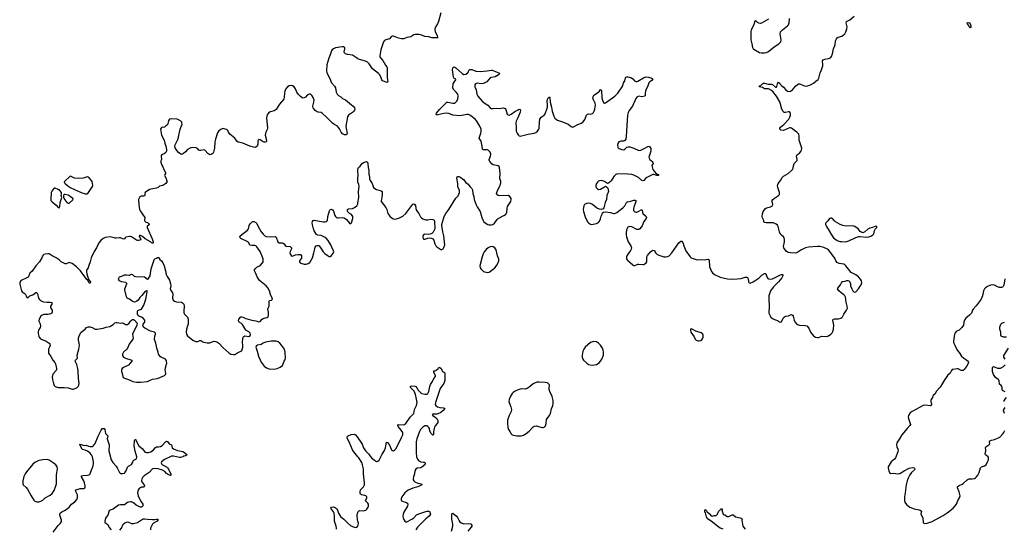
# Model space of a CAD drawing. Header units: inches. Extents: x 1550860 to 1685816, y 509127 to 640511.
# Tile 86 of 91: x 1633266 to 1652867, y 612686 to 622809. Entities that reach past the tile are written whole.
import ezdxf

# ---------------------------------------------------------------- set-up
doc = ezdxf.new("R2010")
doc.units = ezdxf.units.IN
doc.header["$MEASUREMENT"] = 0
for name, color, linetype in [('B6631', 7, 'Continuous'), ('B6632', 7, 'Continuous'), ('B6641', 7, 'Continuous'), ('B6642', 7, 'Continuous'), ('B6651', 7, 'Continuous'), ('B6652', 7, 'Continuous')]:
    doc.layers.add(name, color=color, linetype=linetype)

msp = doc.modelspace()

# ---------------------------------------------------------------- linework, layer by layer
at = {"layer": 'B6631', "color": 6}
for points, elevation in [([(1636079, 620000), (1636076, 619990), (1636076, 619970), (1636095, 619915), (1636118, 619878), (1636137, 619830), (1636171, 619770), (1636172, 619748), (1636154, 619730), (1636152, 619710), (1636182, 619650), (1636187, 619607), (1636202, 619590), (1636178, 619550), (1636113, 619507), (1636050, 619498), (1636021, 619470), (1635990, 619455), (1635914, 619446), (1635850, 619432), (1635767, 619373), (1635758, 619350), (1635755, 619310), (1635750, 619301), (1635730, 619296), (1635710, 619300), (1635682, 619298), (1635659, 619281), (1635642, 619258), (1635633, 619230), (1635636, 619130), (1635653, 619030), (1635664, 619004), (1635759, 618870), (1635753, 618810), (1635758, 618798), (1635780, 618780), (1635813, 618770), (1635833, 618750), (1635841, 618730), (1635837, 618723), (1635811, 618709), (1635803, 618697), (1635803, 618670), (1635906, 618450), (1635922, 618390), (1635923, 618370), (1635917, 618363), (1635910, 618361), (1635890, 618369), (1635870, 618387), (1635767, 618447), (1635710, 618497), (1635670, 618516), (1635650, 618515), (1635645, 618510), (1635674, 618450), (1635676, 618430), (1635660, 618420), (1635630, 618416), (1635610, 618415), (1635590, 618420), (1635551, 618451), (1635490, 618487), (1635470, 618496), (1635450, 618497), (1635378, 618482), (1635363, 618470), (1635350, 618449), (1635330, 618444), (1635270, 618469), (1635250, 618470), (1635190, 618458), (1635170, 618458), (1635148, 618468), (1635070, 618487), (1634970, 618476), (1634930, 618457), (1634883, 618417), (1634840, 618370), (1634796, 618270), (1634746, 618194), (1634689, 618070), (1634672, 617990), (1634641, 617919), (1634628, 617872), (1634596, 617824), (1634593, 617790), (1634600, 617750), (1634636, 617636), (1634674, 617594), (1634670, 617568), (1634650, 617568), (1634625, 617625), (1634615, 617635), (1634610, 617635), (1634563, 617690), (1634479, 617810), (1634400, 617890), (1634310, 617956), (1634270, 617973), (1634250, 617974), (1634190, 617953), (1634170, 617953), (1634091, 617991), (1634052, 618032), (1633990, 618071), (1633910, 618108), (1633850, 618148), (1633828, 618152), (1633775, 618145), (1633750, 618133), (1633730, 618113), (1633710, 618070), (1633658, 617990), (1633590, 617910), (1633517, 617803), (1633470, 617763), (1633449, 617710), (1633433, 617687), (1633396, 617664), (1633310, 617625), (1633287, 617610), (1633272, 617588), (1633266, 617546), (1633304, 617410), (1633315, 617395), (1633375, 617350), (1633396, 617316), (1633410, 617279), (1633430, 617274), (1633470, 617312), (1633530, 617335), (1633590, 617378), (1633610, 617378), (1633623, 617350), (1633642, 617270), (1633660, 617240), (1633680, 617220), (1633706, 617206), (1633737, 617197), (1633810, 617188), (1633870, 617188), (1633900, 617180), (1633911, 617171), (1633905, 617150), (1633881, 617110), (1633879, 617090), (1633885, 617070), (1633911, 617030), (1633913, 616990), (1633904, 616970), (1633885, 616955), (1633836, 616944), (1633750, 616941), (1633716, 616930), (1633690, 616910), (1633653, 616850), (1633649, 616810), (1633676, 616756), (1633683, 616710), (1633677, 616683), (1633644, 616630), (1633636, 616604), (1633634, 616566), (1633645, 616510), (1633652, 616490), (1633679, 616459), (1633792, 616410), (1633850, 616370), (1633869, 616350), (1633873, 616327), (1633850, 616281), (1633843, 616250), (1633837, 616210), (1633840, 616170), (1633889, 616109), (1633926, 616030), (1633966, 615986), (1633978, 615958), (1633999, 615870), (1634000, 615850), (1633993, 615830), (1633929, 615751), (1633912, 615692), (1633917, 615650), (1633936, 615570), (1633953, 615530), (1633974, 615510), (1634030, 615490), (1634090, 615486), (1634150, 615491), (1634230, 615484), (1634310, 615458), (1634330, 615458), (1634370, 615469), (1634410, 615489), (1634431, 615509), (1634444, 615536), (1634449, 615570), (1634438, 615670), (1634431, 615809), (1634422, 615870), (1634405, 615945), (1634371, 616010), (1634376, 616030), (1634420, 616070), (1634412, 616130), (1634446, 616250), (1634455, 616330), (1634452, 616370), (1634438, 616430), (1634438, 616470), (1634450, 616516), (1634487, 616593), (1634567, 616653), (1634597, 616683), (1634630, 616698), (1634670, 616695), (1634710, 616682), (1634770, 616653), (1634810, 616647), (1634928, 616672), (1634990, 616691), (1635058, 616702), (1635130, 616744), (1635163, 616777), (1635190, 616784), (1635210, 616783), (1635270, 616770), (1635310, 616774), (1635330, 616771), (1635370, 616745), (1635390, 616742), (1635410, 616746), (1635448, 616770), (1635472, 616810), (1635490, 616829), (1635510, 616841), (1635530, 616842), (1635552, 616832), (1635606, 616770), (1635600, 616730), (1635553, 616630), (1635518, 616570), (1635513, 616550), (1635527, 616470), (1635519, 616450), (1635448, 616350), (1635413, 616270), (1635398, 616250), (1635330, 616191), (1635310, 616150), (1635310, 616130), (1635317, 616110), (1635333, 616090), (1635370, 616070), (1635480, 616040), (1635497, 616030), (1635500, 616010), (1635468, 615970), (1635430, 615933), (1635330, 615890), (1635307, 615870), (1635295, 615850), (1635291, 615830), (1635295, 615810), (1635307, 615770), (1635317, 615710), (1635328, 615690), (1635350, 615675), (1635430, 615650), (1635516, 615610), (1635590, 615598), (1635670, 615596), (1635810, 615611), (1635850, 615625), (1635910, 615655), (1636010, 615669), (1636146, 615730), (1636167, 615750), (1636174, 615770), (1636164, 615850), (1636170, 615883), (1636192, 615950), (1636196, 615970), (1636192, 616010), (1636184, 616030), (1636166, 616050), (1636131, 616071), (1636090, 616084), (1636070, 616098), (1636032, 616150), (1636023, 616190), (1635995, 616270), (1635977, 616370), (1635953, 616447), (1635957, 616510), (1635969, 616550), (1635970, 616570), (1635952, 616592), (1635870, 616613), (1635758, 616670), (1635732, 616690), (1635721, 616710), (1635717, 616730), (1635723, 616750), (1635755, 616790), (1635760, 616810), (1635757, 616830), (1635725, 616870), (1635692, 616890), (1635650, 616902), (1635630, 616913), (1635616, 616930), (1635610, 616950), (1635609, 616990), (1635613, 617010), (1635620, 617020), (1635630, 617030), (1635670, 617039), (1635689, 617051), (1635740, 617130), (1635780, 617250), (1635804, 617396), (1635809, 617409), (1635790, 617412), (1635750, 617383), (1635698, 617322), (1635658, 617282), (1635623, 617230), (1635595, 617205), (1635570, 617191), (1635550, 617187), (1635530, 617192), (1635504, 617204), (1635450, 617250), (1635407, 617270), (1635392, 617292), (1635362, 617430), (1635361, 617450), (1635371, 617489), (1635399, 617550), (1635398, 617558), (1635378, 617578), (1635290, 617593), (1635250, 617610), (1635238, 617630), (1635236, 617650), (1635250, 617690), (1635311, 617709), (1635350, 617729), (1635394, 617734), (1635437, 617723), (1635450, 617724), (1635490, 617745), (1635510, 617741), (1635548, 617708), (1635578, 617698), (1635750, 617689), (1635813, 617647), (1635830, 617659), (1635863, 617710), (1635886, 617850), (1635928, 617992), (1635945, 618035), (1635955, 618050), (1635990, 618064), (1636010, 618078), (1636030, 618076), (1636036, 618070), (1636058, 618038), (1636086, 618010), (1636115, 617970), (1636141, 617910), (1636168, 617810), (1636181, 617741), (1636200, 617700), (1636230, 617659), (1636250, 617622), (1636270, 617550), (1636272, 617510), (1636265, 617450), (1636268, 617430), (1636311, 617370), (1636315, 617350), (1636310, 617270), (1636324, 617230), (1636350, 617210), (1636390, 617196), (1636490, 617185), (1636510, 617177), (1636534, 617150), (1636540, 617130), (1636532, 616990), (1636535, 616975), (1636548, 616950), (1636609, 616889), (1636620, 616850), (1636617, 616750), (1636610, 616718), (1636585, 616650), (1636577, 616590), (1636588, 616550), (1636610, 616515), (1636710, 616431), (1636750, 616409), (1636770, 616405), (1636810, 616407), (1636850, 616424), (1636870, 616421), (1636910, 616395), (1636930, 616388), (1636997, 616377), (1637050, 616380), (1637130, 616410), (1637170, 616407), (1637190, 616399), (1637230, 616369), (1637308, 616288), (1637430, 616178), (1637470, 616150), (1637525, 616145), (1637550, 616148), (1637587, 616173), (1637671, 616209), (1637690, 616227), (1637698, 616242), (1637709, 616289), (1637708, 616328), (1637699, 616390), (1637705, 616455), (1637715, 616490), (1637730, 616506), (1637750, 616514), (1637830, 616503), (1637850, 616512), (1637862, 616530), (1637861, 616539), (1637852, 616570), (1637830, 616595), (1637770, 616632), (1637701, 616741), (1637680, 616760), (1637632, 616790), (1637623, 616817), (1637630, 616851), (1637668, 616892), (1637690, 616896), (1637716, 616890), (1637764, 616864), (1637794, 616854), (1637890, 616827), (1637970, 616816), (1638030, 616796), (1638050, 616803), (1638090, 616847), (1638110, 616862), (1638150, 616877), (1638195, 616885), (1638210, 616898), (1638220, 616930), (1638221, 616990), (1638208, 617050), (1638213, 617070), (1638232, 617108), (1638235, 617125), (1638231, 617209), (1638242, 617218), (1638280, 617230), (1638296, 617250), (1638293, 617270), (1638260, 617340), (1638237, 617410), (1638206, 617470), (1638173, 617510), (1638041, 617621), (1637994, 617694), (1637970, 617757), (1637943, 617810), (1637942, 617830), (1637960, 617860), (1637990, 617887), (1638039, 617910), (1638057, 617923), (1638102, 617970), (1638113, 617990), (1638116, 618010), (1638111, 618050), (1638050, 618196), (1637990, 618288), (1637970, 618307), (1637950, 618314), (1637890, 618313), (1637850, 618323), (1637838, 618338), (1637827, 618370), (1637811, 618391), (1637670, 618455), (1637657, 618470), (1637650, 618490), (1637652, 618510), (1637798, 618622), (1637819, 618650), (1637827, 618670), (1637833, 618710), (1637853, 618747), (1637892, 618788), (1637910, 618796), (1637928, 618792), (1637970, 618773), (1637990, 618754), (1638016, 618690), (1638071, 618590), (1638110, 618539), (1638146, 618506), (1638170, 618495), (1638255, 618485), (1638350, 618496), (1638370, 618480), (1638408, 618390), (1638430, 618370), (1638450, 618365), (1638490, 618368), (1638510, 618363), (1638530, 618346), (1638550, 618317), (1638570, 618302), (1638650, 618293), (1638665, 618285), (1638675, 618270), (1638674, 618250), (1638650, 618193), (1638647, 618170), (1638650, 618148), (1638670, 618116), (1638690, 618106), (1638710, 618108), (1638754, 618126), (1638810, 618136), (1638850, 618134), (1638866, 618126), (1638878, 618110), (1638878, 618082), (1638874, 618066), (1638838, 618010), (1638836, 617990), (1638848, 617970), (1638863, 617963), (1638930, 617946), (1638970, 617944), (1639010, 617959), (1639040, 617980), (1639092, 618070), (1639124, 618170), (1639139, 618250), (1639150, 618284), (1639170, 618306), (1639190, 618317), (1639210, 618318), (1639230, 618308), (1639264, 618264), (1639307, 618190), (1639339, 618159), (1639390, 618121), (1639430, 618099), (1639450, 618099), (1639470, 618113), (1639511, 618169), (1639519, 618190), (1639516, 618210), (1639480, 618280), (1639461, 618330), (1639410, 618417), (1639370, 618463), (1639350, 618476), (1639270, 618511), (1639201, 618521), (1639175, 618535), (1639129, 618609), (1639112, 618650), (1639094, 618726), (1639091, 618769), (1639095, 618790), (1639106, 618814), (1639130, 618819), (1639310, 618786), (1639350, 618784), (1639374, 618790), (1639392, 618810), (1639399, 618890), (1639436, 619004), (1639450, 619034), (1639470, 619040), (1639490, 619027), (1639510, 619001), (1639541, 618910), (1639553, 618890), (1639570, 618873), (1639590, 618865), (1639610, 618863), (1639690, 618870), (1639724, 618864), (1639774, 618834), (1639830, 618757), (1639850, 618746), (1639863, 618757), (1639870, 618767), (1639899, 618850), (1639895, 618890), (1639887, 618910), (1639872, 618930), (1639831, 618951), (1639810, 618970), (1639795, 618995), (1639791, 619030), (1639812, 619048), (1639890, 619054), (1639930, 619070), (1639976, 619104), (1639996, 619144), (1640000, 619162)], 700), ([(1640000, 619798), (1639999, 619830), (1640000, 619836)], 700), ([(1640000, 619576), (1639995, 619590), (1640000, 619663)], 700), ([(1633930, 612610), (1634030, 612740), (1634076, 612790), (1634096, 612824), (1634098, 612850), (1634094, 612870), (1634064, 612950), (1634063, 612970), (1634072, 612990), (1634103, 613017), (1634161, 613039), (1634190, 613058), (1634250, 613110), (1634299, 613170), (1634366, 613214), (1634403, 613257), (1634415, 613290), (1634419, 613330), (1634415, 613355), (1634378, 613430), (1634390, 613450), (1634470, 613478), (1634543, 613477), (1634566, 613494), (1634572, 613510), (1634572, 613530), (1634558, 613590), (1634543, 613630), (1634495, 613710), (1634494, 613730), (1634523, 613737), (1634616, 613744), (1634650, 613753), (1634669, 613771), (1634687, 613833), (1634725, 613910), (1634737, 613970), (1634736, 614010), (1634715, 614110), (1634696, 614150), (1634661, 614190), (1634619, 614219), (1634570, 614241), (1634513, 614253), (1634466, 614354), (1634470, 614359), (1634490, 614357), (1634550, 614336), (1634590, 614339), (1634639, 614319), (1634670, 614313), (1634710, 614317), (1634730, 614327), (1634752, 614348), (1634770, 614377), (1634830, 614519), (1634890, 614642), (1634910, 614671), (1634950, 614670), (1634960, 614650), (1634966, 614610), (1634976, 614576), (1635020, 614530), (1635007, 614470), (1635045, 614350), (1635040, 614230), (1635089, 614050), (1635119, 613999), (1635190, 613926), (1635210, 613890), (1635250, 613796), (1635275, 613775), (1635310, 613774), (1635350, 613787), (1635362, 613798), (1635385, 613830), (1635415, 613905), (1635430, 613920), (1635490, 613959), (1635511, 613990), (1635528, 614032), (1635537, 614043), (1635594, 614070), (1635598, 614110), (1635564, 614224), (1635548, 614330), (1635550, 614431), (1635558, 614450), (1635570, 614462), (1635603, 614390), (1635641, 614330), (1635708, 614268), (1635750, 614217), (1635770, 614204), (1635790, 614198), (1635830, 614197), (1635874, 614210), (1635930, 614250), (1635970, 614297), (1635990, 614308), (1636030, 614305), (1636070, 614313), (1636103, 614337), (1636170, 614408), (1636190, 614422), (1636210, 614416), (1636244, 614370), (1636290, 614350), (1636302, 614290), (1636328, 614270), (1636410, 614237), (1636514, 614214), (1636550, 614195), (1636603, 614150), (1636566, 614130), (1636536, 614124), (1636512, 614110), (1636470, 614096), (1636450, 614097), (1636330, 614125), (1636290, 614124), (1636147, 614053), (1636092, 614010), (1636081, 613990), (1636086, 613970), (1636110, 613949), (1636190, 613909), (1636211, 613891), (1636230, 613864), (1636274, 613766), (1636279, 613750), (1636270, 613740), (1636250, 613742), (1636210, 613761), (1636190, 613777), (1636156, 613816), (1636110, 613841), (1636021, 613870), (1635950, 613879), (1635910, 613869), (1635841, 613799), (1635746, 613730), (1635710, 613695), (1635697, 613670), (1635692, 613630), (1635697, 613610), (1635709, 613590), (1635742, 613550), (1635751, 613530), (1635747, 613513), (1635734, 613506), (1635690, 613502), (1635650, 613483), (1635624, 613450), (1635614, 613390), (1635628, 613330), (1635670, 613234), (1635720, 613170), (1635724, 613150), (1635710, 613123), (1635690, 613107), (1635670, 613105), (1635650, 613112), (1635588, 613148), (1635530, 613193), (1635490, 613212), (1635470, 613214), (1635430, 613209), (1635410, 613200), (1635350, 613156), (1635328, 613152), (1635270, 613156), (1635233, 613147), (1635130, 613066), (1635070, 613048), (1635050, 613032), (1635019, 612950), (1634986, 612910), (1634975, 612890), (1634961, 612830), (1634964, 612804), (1635020, 612760), (1635050, 612702), (1635090, 612653)], 600), ([(1640000, 614111), (1639918, 614210), (1639891, 614251), (1639822, 614410), (1639791, 614470), (1639784, 614490), (1639784, 614510), (1639807, 614530), (1639868, 614552), (1639930, 614559), (1639950, 614550), (1639986, 614510), (1640000, 614489)], 600), ([(1639572, 612670), (1639573, 612690), (1639566, 612730), (1639534, 612830), (1639532, 612932), (1639525, 612990), (1639515, 613015), (1639470, 613068), (1639461, 613090), (1639470, 613110), (1639510, 613112), (1639550, 613094), (1639574, 613074), (1639591, 613050), (1639610, 612990), (1639650, 612923), (1639716, 612870), (1639790, 612794), (1639850, 612743), (1639890, 612720), (1639950, 612702), (1639970, 612706), (1639990, 612723), (1640000, 612742)], 600), ([(1640000, 612831), (1639994, 612854), (1639983, 612950), (1640000, 613007)], 600), ([(1635258, 612650), (1635294, 612690), (1635329, 612771), (1635362, 612798), (1635390, 612809), (1635410, 612813), (1635430, 612810), (1635490, 612780), (1635530, 612779), (1635610, 612801), (1635710, 612867), (1635730, 612876), (1635750, 612878), (1635810, 612866), (1635910, 612862), (1635956, 612864), (1635991, 612871), (1636016, 612870), (1636016, 612850), (1636000, 612830), (1635933, 612787), (1635912, 612768), (1635872, 612690), (1635873, 612653)], 600)]:
    msp.add_lwpolyline(points, dxfattribs=dict(at, elevation=elevation))
at = {"layer": 'B6631', "color": 6, "elevation": 700}
for points in [[(1634270, 619693), (1634156, 619590), (1634154, 619570), (1634169, 619550), (1634224, 619504), (1634286, 619466), (1634487, 619367), (1634570, 619341), (1634610, 619341), (1634623, 619350), (1634705, 619470), (1634716, 619490), (1634719, 619510), (1634706, 619590), (1634696, 619610), (1634650, 619662), (1634630, 619675), (1634610, 619681), (1634590, 619678), (1634530, 619653), (1634430, 619648), (1634358, 619658), (1634290, 619691)], [(1633970, 619455), (1633950, 619454), (1633943, 619450), (1633903, 619397), (1633890, 619370), (1633883, 619230), (1633889, 619209), (1633910, 619182), (1633995, 619115), (1634030, 619071), (1634050, 619062), (1634066, 619094), (1634072, 619170), (1634102, 619270), (1634089, 619310), (1634100, 619340), (1634101, 619370), (1634065, 619410), (1634032, 619432)], [(1634169, 619331), (1634142, 619330), (1634137, 619303), (1634138, 619270), (1634163, 619223), (1634208, 619168), (1634230, 619159), (1634250, 619159), (1634331, 619229), (1634321, 619250), (1634271, 619291), (1634230, 619315)], [(1638370, 616413), (1638270, 616413), (1638158, 616390), (1638113, 616370), (1638070, 616344), (1638002, 616330), (1637981, 616319), (1637974, 616310), (1637970, 616290), (1637995, 616215), (1638019, 616110), (1638070, 615996), (1638133, 615913), (1638178, 615878), (1638230, 615859), (1638330, 615854), (1638390, 615864), (1638450, 615893), (1638495, 615930), (1638530, 616010), (1638552, 616048), (1638558, 616070), (1638553, 616190), (1638539, 616250), (1638521, 616281), (1638477, 616330), (1638448, 616370), (1638410, 616398)], [(1633810, 614054), (1633730, 614052), (1633650, 614033), (1633570, 613996), (1633530, 613965), (1633401, 613810), (1633373, 613770), (1633350, 613716), (1633331, 613630), (1633331, 613571), (1633338, 613550), (1633397, 613497), (1633424, 613464), (1633494, 613330), (1633550, 613248), (1633570, 613228), (1633610, 613214), (1633650, 613213), (1633690, 613224), (1633730, 613247), (1633776, 613290), (1633870, 613344), (1633910, 613377), (1633950, 613438), (1633988, 613530), (1633996, 613570), (1634002, 613750), (1634022, 613870), (1634013, 613910), (1633987, 613947), (1633930, 613990), (1633850, 614040)]]:
    msp.add_lwpolyline(points, close=True, dxfattribs=at)
at = {"layer": 'B6632', "color": 6, "elevation": 700}
msp.add_lwpolyline([(1640000, 622031), (1639970, 622049), (1639910, 622093), (1639890, 622102), (1639790, 622118), (1639750, 622130), (1639732, 622150), (1639728, 622168), (1639741, 622230), (1639736, 622250), (1639730, 622257), (1639710, 622267), (1639688, 622268), (1639551, 622250), (1639510, 622232), (1639486, 622210), (1639475, 622190), (1639450, 622110), (1639418, 622042), (1639378, 621910), (1639373, 621793), (1639380, 621750), (1639441, 621641), (1639475, 621550), (1639530, 621487), (1639554, 621450), (1639566, 621370), (1639585, 621325), (1639610, 621303), (1639657, 621277), (1639690, 621242), (1639750, 621214), (1639870, 621112), (1639902, 621090), (1639930, 621053), (1639936, 621030), (1639932, 621010), (1639918, 620990), (1639890, 620962), (1639813, 620907), (1639790, 620879), (1639760, 620690), (1639764, 620644), (1639786, 620554), (1639780, 620530), (1639770, 620520), (1639750, 620516), (1639730, 620520), (1639690, 620539), (1639663, 620570), (1639634, 620634), (1639592, 620692), (1639519, 620730), (1639492, 620750), (1639381, 620861), (1639290, 620946), (1639270, 620959), (1639210, 620968), (1639190, 620977), (1639150, 621004), (1639127, 621027), (1639111, 621050), (1639105, 621090), (1639124, 621170), (1639125, 621210), (1639110, 621259), (1639090, 621296), (1639070, 621317), (1639050, 621329), (1639030, 621329), (1638990, 621307), (1638953, 621267), (1638930, 621251), (1638910, 621249), (1638890, 621254), (1638850, 621286), (1638810, 621330), (1638785, 621365), (1638755, 621430), (1638727, 621470), (1638696, 621496), (1638670, 621502), (1638628, 621490), (1638600, 621470), (1638564, 621430), (1638546, 621390), (1638535, 621350), (1638531, 621269), (1638522, 621230), (1638436, 621130), (1638370, 621023), (1638330, 620995), (1638233, 620967), (1638203, 620937), (1638186, 620890), (1638182, 620850), (1638183, 620790), (1638198, 620650), (1638194, 620626), (1638166, 620570), (1638154, 620510), (1638179, 620410), (1638179, 620390), (1638170, 620378), (1638151, 620370), (1638130, 620372), (1638090, 620390), (1638050, 620420), (1638030, 620422), (1638015, 620410), (1638010, 620395), (1638004, 620330), (1637992, 620290), (1637970, 620270), (1637950, 620268), (1637850, 620293), (1637710, 620351), (1637613, 620373), (1637592, 620392), (1637570, 620427), (1637548, 620450), (1637452, 620532), (1637424, 620570), (1637410, 620604), (1637398, 620618), (1637386, 620626), (1637310, 620643), (1637270, 620626), (1637230, 620598), (1637202, 620558), (1637162, 620430), (1637150, 620378), (1637145, 620250), (1637124, 620170), (1637112, 620148), (1637101, 620139), (1637075, 620125), (1637050, 620121), (1637030, 620130), (1637010, 620148), (1636950, 620212), (1636930, 620219), (1636870, 620205), (1636850, 620205), (1636830, 620214), (1636803, 620243), (1636778, 620258), (1636710, 620264), (1636670, 620260), (1636630, 620242), (1636610, 620228), (1636570, 620180), (1636530, 620144), (1636510, 620132), (1636490, 620129), (1636474, 620134), (1636430, 620167), (1636383, 620223), (1636361, 620261), (1636356, 620290), (1636362, 620318), (1636415, 620425), (1636430, 620470), (1636462, 620630), (1636490, 620694), (1636500, 620730), (1636497, 620757), (1636492, 620772), (1636470, 620793), (1636402, 620830), (1636290, 620839), (1636250, 620828), (1636230, 620799), (1636210, 620717), (1636170, 620693), (1636150, 620669), (1636130, 620666), (1636110, 620668), (1636090, 620662), (1636072, 620628), (1636074, 620590), (1636090, 620510), (1636139, 620410), (1636153, 620353), (1636177, 620290), (1636191, 620229), (1636187, 620193), (1636174, 620166), (1636139, 620141), (1636110, 620129), (1636086, 620110), (1636081, 620090), (1636087, 620030), (1636079, 620000)], dxfattribs=at)
at = {"layer": 'B6641', "color": 6}
for points, elevation in [([(1640000, 619836), (1640003, 619850), (1640014, 619866), (1640043, 619897), (1640084, 619950), (1640113, 619970), (1640170, 619984), (1640191, 619971), (1640199, 619939), (1640201, 619870), (1640216, 619810), (1640216, 619736), (1640231, 619690), (1640230, 619644), (1640244, 619610), (1640281, 619550), (1640310, 619472), (1640333, 619450), (1640370, 619428), (1640465, 619405), (1640483, 619390), (1640484, 619350), (1640475, 619265), (1640463, 619210), (1640465, 619190), (1640555, 619070), (1640574, 619030), (1640598, 618950), (1640636, 618896), (1640690, 618855), (1640730, 618842), (1640770, 618844), (1640830, 618863), (1640890, 618899), (1640950, 618953), (1641090, 619140), (1641110, 619145), (1641130, 619134), (1641144, 619110), (1641150, 619050), (1641163, 619010), (1641215, 618950), (1641245, 618885), (1641263, 618863), (1641290, 618847), (1641350, 618827), (1641390, 618826), (1641450, 618836), (1641490, 618833), (1641516, 618816), (1641526, 618790), (1641527, 618650), (1641520, 618620), (1641499, 618581), (1641470, 618554), (1641439, 618541), (1641410, 618536), (1641330, 618538), (1641310, 618533), (1641294, 618510), (1641291, 618490), (1641301, 618450), (1641310, 618442), (1641330, 618441), (1641390, 618462), (1641430, 618468), (1641462, 618462), (1641489, 618449), (1641510, 618423), (1641531, 618350), (1641551, 618311), (1641570, 618290), (1641650, 618237), (1641670, 618235), (1641694, 618250), (1641710, 618275), (1641728, 618330), (1641711, 618510), (1641691, 618590), (1641671, 618710), (1641672, 618730), (1641716, 618890), (1641748, 618952), (1641810, 619034), (1641950, 619257), (1641995, 619305), (1642020, 619370), (1642020, 619410), (1641992, 619470), (1641988, 619490), (1641990, 619550), (1641967, 619653), (1641966, 619670), (1641978, 619682), (1641990, 619687), (1642010, 619688), (1642030, 619679), (1642102, 619630), (1642149, 619569), (1642196, 619536), (1642229, 619489), (1642267, 619447), (1642280, 619420), (1642289, 619350), (1642309, 619290), (1642314, 619230), (1642350, 619122), (1642370, 619083), (1642430, 618990), (1642467, 618870), (1642486, 618826), (1642509, 618789), (1642550, 618750), (1642585, 618730), (1642610, 618725), (1642653, 618727), (1642684, 618736), (1642718, 618762), (1642770, 618831), (1642790, 618850), (1642904, 618910), (1642934, 618930), (1642952, 618948), (1642964, 618976), (1642968, 619050), (1642977, 619090), (1643040, 619190), (1643053, 619230), (1643050, 619250), (1643024, 619290), (1642990, 619307), (1642826, 619306), (1642790, 619311), (1642765, 619330), (1642760, 619350), (1642763, 619370), (1642780, 619410), (1642827, 619493), (1642845, 619565), (1642843, 619590), (1642827, 619650), (1642828, 619748), (1642818, 619870), (1642810, 619890), (1642790, 619902), (1642690, 619922), (1642670, 619936), (1642626, 619990), (1642620, 620000)], 700), ([(1645842, 620000), (1645854, 619990), (1645870, 619970), (1645874, 619950), (1645850, 619910), (1645867, 619830), (1645923, 619763), (1645950, 619741), (1645982, 619730), (1645985, 619710), (1645950, 619707), (1645890, 619725), (1645870, 619725), (1645748, 619670), (1645724, 619650), (1645690, 619611), (1645670, 619605), (1645650, 619610), (1645583, 619670), (1645490, 619715), (1645450, 619728), (1645370, 619738), (1645170, 619739), (1645132, 619728), (1645112, 619710), (1645093, 619687), (1645041, 619599), (1645021, 619579), (1644990, 619556), (1644970, 619552), (1644950, 619561), (1644909, 619590), (1644850, 619609), (1644810, 619605), (1644790, 619596), (1644766, 619574), (1644749, 619551), (1644739, 619530), (1644735, 619510), (1644734, 619490), (1644742, 619470), (1644770, 619440), (1644790, 619431), (1644830, 619438), (1644910, 619486), (1644930, 619493), (1644950, 619486), (1644973, 619453), (1644983, 619423), (1644985, 619390), (1644952, 619310), (1644947, 619230), (1644921, 619170), (1644895, 619065), (1644878, 619042), (1644851, 619029), (1644810, 619035), (1644770, 619051), (1644750, 619062), (1644670, 619130), (1644630, 619150), (1644590, 619156), (1644566, 619154), (1644548, 619150), (1644512, 619128), (1644496, 619104), (1644488, 619072), (1644485, 619030), (1644489, 618990), (1644526, 618886), (1644570, 618788), (1644590, 618764), (1644630, 618738), (1644650, 618733), (1644750, 618750), (1644790, 618773), (1644810, 618797), (1644830, 618843), (1644842, 618898), (1644859, 618941), (1644870, 618963), (1644885, 618976), (1644930, 618983), (1645030, 618970), (1645090, 618954), (1645110, 618952), (1645130, 618957), (1645152, 618970), (1645270, 619063), (1645310, 619106), (1645347, 619170), (1645359, 619181), (1645373, 619187), (1645430, 619195), (1645490, 619217), (1645518, 619218), (1645530, 619210), (1645531, 619190), (1645490, 619079), (1645484, 619050), (1645488, 619010), (1645496, 618996), (1645510, 618983), (1645530, 618978), (1645550, 618980), (1645580, 618990), (1645650, 619030), (1645659, 619019), (1645665, 618970), (1645673, 618953), (1645724, 618904), (1645735, 618890), (1645742, 618870), (1645735, 618850), (1645694, 618790), (1645656, 618704), (1645610, 618649), (1645590, 618634), (1645570, 618632), (1645550, 618635), (1645450, 618687), (1645410, 618693), (1645390, 618689), (1645370, 618677), (1645347, 618630), (1645337, 618570), (1645337, 618530), (1645343, 618490), (1645380, 618390), (1645431, 618311), (1645443, 618270), (1645439, 618241), (1645426, 618214), (1645378, 618150), (1645354, 618110), (1645348, 618090), (1645349, 618050), (1645357, 618030), (1645370, 618014), (1645419, 617979), (1645470, 617927), (1645490, 617916), (1645510, 617914), (1645570, 617942), (1645590, 617946), (1645670, 617936), (1645690, 617939), (1645710, 617949), (1645735, 617970), (1645748, 617992), (1645752, 618010), (1645753, 618087), (1645764, 618116), (1645826, 618190), (1645850, 618210), (1645870, 618219), (1645897, 618217), (1645907, 618207), (1645912, 618190), (1645930, 618162), (1645950, 618144), (1645990, 618120), (1646090, 618092), (1646131, 618089), (1646170, 618097), (1646194, 618110), (1646250, 618172), (1646390, 618368), (1646430, 618399), (1646450, 618400), (1646470, 618377), (1646485, 618310), (1646529, 618210), (1646610, 618090), (1646630, 618071), (1646650, 618061), (1646750, 618031), (1646810, 618036), (1646892, 618028), (1646970, 618041), (1646990, 618031), (1646995, 617890), (1647039, 617799), (1647060, 617770), (1647095, 617735), (1647210, 617684), (1647353, 617653), (1647430, 617648), (1647548, 617652), (1647630, 617661), (1647670, 617669), (1647710, 617683), (1647744, 617684), (1647756, 617676), (1647769, 617650), (1647775, 617590), (1647780, 617580), (1647789, 617569), (1647810, 617565), (1647870, 617590), (1647986, 617674), (1648048, 617732), (1648090, 617756), (1648110, 617758), (1648120, 617750), (1648141, 617690), (1648161, 617661), (1648173, 617653), (1648205, 617645), (1648250, 617654), (1648290, 617670), (1648410, 617732), (1648430, 617737), (1648450, 617735), (1648456, 617730), (1648458, 617710), (1648438, 617670), (1648373, 617590), (1648310, 617535), (1648269, 617490), (1648215, 617410), (1648190, 617350), (1648182, 617310), (1648177, 617250), (1648189, 617110), (1648179, 616970), (1648190, 616939), (1648219, 616890), (1648250, 616863), (1648290, 616842), (1648350, 616822), (1648390, 616794), (1648410, 616786), (1648430, 616795), (1648467, 616870), (1648490, 616898), (1648510, 616906), (1648570, 616914), (1648610, 616937), (1648630, 616940), (1648651, 616930), (1648661, 616910), (1648681, 616830), (1648698, 616798), (1648730, 616757), (1648750, 616740), (1648787, 616727), (1648905, 616725), (1648934, 616714), (1648973, 616670), (1649010, 616593), (1649040, 616550), (1649070, 616518), (1649090, 616503), (1649110, 616493), (1649150, 616485), (1649170, 616487), (1649231, 616509), (1649330, 616502), (1649370, 616516), (1649413, 616550), (1649440, 616580), (1649455, 616605), (1649468, 616650), (1649474, 616730), (1649456, 616830), (1649458, 616850), (1649483, 616857), (1649563, 616857), (1649610, 616869), (1649630, 616881), (1649645, 616895), (1649674, 616950), (1649727, 617030), (1649743, 617070), (1649738, 617110), (1649716, 617190), (1649704, 617284), (1649694, 617310), (1649673, 617333), (1649616, 617370), (1649573, 617410), (1649557, 617430), (1649549, 617450), (1649555, 617465), (1649606, 617534), (1649625, 617575), (1649639, 617590), (1649650, 617596), (1649697, 617603), (1649730, 617621), (1649750, 617621), (1649773, 617613), (1649791, 617590), (1649803, 617550), (1649803, 617510), (1649828, 617450), (1649850, 617416), (1649870, 617396), (1649891, 617389), (1649910, 617396), (1649965, 617450), (1650000, 617504)], 700), ([(1650000, 617650), (1649965, 617690), (1649910, 617729), (1649855, 617755), (1649819, 617779), (1649713, 617910), (1649689, 617930), (1649670, 617943), (1649578, 617958), (1649538, 617978), (1649513, 618010), (1649498, 618050), (1649476, 618090), (1649370, 618227), (1649350, 618242), (1649273, 618273), (1649193, 618293), (1649150, 618298), (1648970, 618284), (1648912, 618268), (1648819, 618221), (1648759, 618181), (1648716, 618164), (1648610, 618166), (1648570, 618173), (1648550, 618182), (1648524, 618204), (1648475, 618270), (1648472, 618292), (1648490, 618390), (1648492, 618432), (1648487, 618467), (1648468, 618490), (1648430, 618519), (1648406, 618550), (1648389, 618590), (1648365, 618690), (1648350, 618723), (1648322, 618742), (1648270, 618763), (1648192, 618768), (1648125, 618765), (1648084, 618770), (1648079, 618790), (1648081, 618810), (1648050, 618869), (1648046, 618890), (1648052, 618948), (1648069, 618990), (1648110, 619050), (1648130, 619065), (1648214, 619086), (1648250, 619104), (1648256, 619130), (1648245, 619190), (1648247, 619210), (1648257, 619230), (1648290, 619260), (1648373, 619307), (1648390, 619330), (1648393, 619370), (1648360, 619470), (1648352, 619510), (1648363, 619550), (1648412, 619608), (1648447, 619670), (1648470, 619696), (1648561, 619750), (1648621, 619799), (1648650, 619830), (1648663, 619857), (1648670, 619902), (1648685, 619950), (1648701, 619970), (1648730, 619993), (1648734, 620000)], 700), ([(1640000, 619663), (1640003, 619710), (1640000, 619798)], 700), ([(1640000, 619162), (1640020, 619270), (1640010, 619390), (1640022, 619490), (1640016, 619530), (1640000, 619576)], 700), ([(1650000, 618597), (1649956, 618650), (1649890, 618695), (1649850, 618706), (1649710, 618702), (1649650, 618712), (1649596, 618736), (1649507, 618787), (1649485, 618805), (1649449, 618850), (1649430, 618860), (1649410, 618862), (1649390, 618851), (1649355, 618805), (1649315, 618765), (1649307, 618750), (1649307, 618730), (1649324, 618690), (1649382, 618610), (1649424, 618530), (1649466, 618470), (1649490, 618448), (1649537, 618417), (1649590, 618397), (1649630, 618392), (1649710, 618390), (1649770, 618406), (1649910, 618477), (1649970, 618496), (1650000, 618493)], 700), ([(1640000, 614489), (1640060, 614400), (1640081, 614361), (1640109, 614290), (1640147, 614230), (1640207, 614167), (1640270, 614090), (1640330, 614041), (1640370, 614019), (1640397, 614023), (1640419, 614041), (1640479, 614161), (1640530, 614235), (1640551, 614290), (1640570, 614401), (1640590, 614391), (1640630, 614343), (1640670, 614250), (1640690, 614234), (1640709, 614231), (1640730, 614241), (1640754, 614270), (1640810, 614365), (1640870, 614493), (1640890, 614548), (1640893, 614570), (1640891, 614590), (1640881, 614610), (1640836, 614676), (1640803, 614710), (1640791, 614730), (1640810, 614750), (1640910, 614749), (1640930, 614757), (1640950, 614774), (1641039, 614901), (1641102, 614958), (1641110, 614970), (1641125, 615050), (1641168, 615130), (1641176, 615190), (1641161, 615290), (1641147, 615347), (1641117, 615417), (1641049, 615490), (1641046, 615514), (1641070, 615519), (1641130, 615515), (1641150, 615507), (1641170, 615485), (1641199, 615439), (1641258, 615378), (1641270, 615370), (1641330, 615358), (1641370, 615356), (1641390, 615370), (1641410, 615410), (1641432, 615510), (1641447, 615550), (1641482, 615610), (1641510, 615667), (1641541, 615710), (1641542, 615730), (1641513, 615790), (1641508, 615810), (1641510, 615822), (1641530, 615821), (1641553, 615827), (1641595, 615865), (1641609, 615891), (1641630, 615886), (1641654, 615870), (1641686, 615806), (1641725, 615785), (1641730, 615772), (1641731, 615630), (1641726, 615610), (1641707, 615570), (1641648, 615492), (1641634, 615466), (1641566, 615250), (1641542, 615190), (1641539, 615150), (1641549, 615129), (1641585, 615105), (1641630, 615093), (1641706, 615086), (1641728, 615070), (1641697, 615030), (1641647, 614990), (1641590, 614966), (1641570, 614961), (1641490, 614959), (1641479, 614950), (1641490, 614930), (1641540, 614900), (1641570, 614871), (1641590, 614830), (1641592, 614810), (1641590, 614790), (1641580, 614770), (1641537, 614723), (1641523, 614697), (1641503, 614610), (1641503, 614557), (1641497, 614543), (1641490, 614539), (1641450, 614581), (1641430, 614629), (1641424, 614670), (1641413, 614693), (1641394, 614714), (1641370, 614726), (1641330, 614724), (1641290, 614702), (1641243, 614650), (1641223, 614610), (1641171, 614470), (1641159, 614410), (1641162, 614190), (1641167, 614110), (1641184, 614064), (1641215, 614030), (1641250, 614012), (1641306, 614006), (1641320, 614000), (1641335, 613990), (1641341, 613970), (1641332, 613950), (1641270, 613902), (1641250, 613893), (1641179, 613881), (1641150, 613862), (1641133, 613830), (1641124, 613770), (1641104, 613710), (1641097, 613670), (1641100, 613650), (1641111, 613631), (1641132, 613610), (1641190, 613583), (1641267, 613570), (1641270, 613550), (1641190, 613511), (1641094, 613486), (1640997, 613443), (1640933, 613390), (1640875, 613310), (1640860, 613270), (1640860, 613250), (1640870, 613230), (1640897, 613217), (1640950, 613206), (1640976, 613196), (1640987, 613187), (1640994, 613170), (1640983, 613130), (1640915, 613010), (1640900, 612970), (1640892, 612930), (1640898, 612890), (1640910, 612859), (1640930, 612828), (1640950, 612816), (1640970, 612815), (1641074, 612870), (1641110, 612897), (1641168, 612952), (1641210, 612975), (1641370, 613027), (1641410, 613030), (1641430, 613016), (1641440, 612990), (1641441, 612970), (1641434, 612946), (1641420, 612930), (1641348, 612872), (1641184, 612710), (1641150, 612656)], 600), ([(1640000, 613007), (1640003, 613017), (1640010, 613030), (1640030, 613043), (1640110, 613035), (1640130, 613038), (1640155, 613050), (1640178, 613070), (1640203, 613110), (1640209, 613130), (1640209, 613169), (1640196, 613190), (1640150, 613230), (1640178, 613290), (1640175, 613310), (1640156, 613330), (1640138, 613338), (1640070, 613350), (1640050, 613366), (1640045, 613385), (1640045, 613410), (1640053, 613450), (1640070, 613473), (1640112, 613510), (1640130, 613550), (1640130, 613590), (1640112, 613768), (1640108, 613870), (1640092, 613950), (1640074, 613994), (1640017, 614090), (1640000, 614111)], 600), ([(1641863, 612630), (1641890, 612730), (1641890, 612770), (1641867, 612870), (1641867, 612953), (1641870, 612976), (1641877, 612983), (1641890, 612988), (1641963, 612930), (1641982, 612902), (1642016, 612836), (1642030, 612818), (1642057, 612797), (1642110, 612777), (1642210, 612781), (1642250, 612776), (1642270, 612751), (1642266, 612730), (1642252, 612710), (1642184, 612630)], 600), ([(1647268, 612668), (1647212, 612692), (1647130, 612747), (1647060, 612810), (1646950, 612884), (1646935, 612915), (1646916, 612996), (1646908, 613010), (1646905, 613035), (1646910, 613058), (1646930, 613045), (1646942, 613022), (1646997, 612977), (1647030, 612937), (1647050, 612927), (1647090, 612942), (1647130, 612942), (1647154, 612966), (1647169, 613010), (1647178, 613022), (1647230, 613072), (1647250, 613072), (1647252, 613050), (1647245, 613030), (1647258, 613010), (1647272, 612970), (1647290, 612952), (1647310, 612952), (1647320, 612940), (1647350, 612922), (1647380, 612920), (1647450, 612952), (1647470, 612952), (1647513, 612913), (1647610, 612898), (1647631, 612891), (1647645, 612870), (1647641, 612850), (1647659, 612730), (1647707, 612670)], 600), ([(1640000, 612742), (1640004, 612750), (1640010, 612790), (1640000, 612831)], 600)]:
    msp.add_lwpolyline(points, dxfattribs=dict(at, elevation=elevation))
at = {"layer": 'B6641', "color": 6, "elevation": 700}
for points in [[(1642670, 618292), (1642630, 618287), (1642590, 618267), (1642550, 618235), (1642513, 618187), (1642493, 618147), (1642474, 618090), (1642428, 617910), (1642432, 617872), (1642443, 617850), (1642499, 617799), (1642516, 617790), (1642550, 617781), (1642570, 617779), (1642610, 617786), (1642690, 617841), (1642722, 617870), (1642772, 617930), (1642805, 618010), (1642804, 618044), (1642775, 618110), (1642750, 618232), (1642722, 618270), (1642690, 618288)], [(1646630, 616655), (1646623, 616650), (1646617, 616630), (1646628, 616588), (1646695, 616495), (1646713, 616450), (1646730, 616431), (1646770, 616416), (1646790, 616416), (1646830, 616427), (1646860, 616460), (1646870, 616490), (1646871, 616530), (1646866, 616550), (1646858, 616558), (1646830, 616576), (1646727, 616607), (1646650, 616653)], [(1644690, 616404), (1644650, 616393), (1644630, 616383), (1644521, 616290), (1644496, 616250), (1644479, 616210), (1644462, 616130), (1644462, 616090), (1644476, 616056), (1644493, 616030), (1644553, 615973), (1644589, 615949), (1644620, 615940), (1644670, 615935), (1644710, 615937), (1644750, 615945), (1644802, 615978), (1644828, 616010), (1644853, 616050), (1644889, 616130), (1644891, 616190), (1644882, 616230), (1644865, 616270), (1644825, 616330), (1644791, 616370), (1644750, 616396)], [(1643610, 615596), (1643570, 615594), (1643530, 615584), (1643490, 615560), (1643410, 615494), (1643370, 615469), (1643330, 615458), (1643270, 615459), (1643230, 615454), (1643190, 615444), (1643130, 615417), (1643092, 615390), (1643073, 615370), (1643030, 615304), (1643009, 615250), (1643006, 615210), (1643010, 615189), (1643046, 615106), (1643056, 615050), (1643048, 615010), (1643011, 614930), (1642980, 614840), (1642975, 614770), (1642984, 614690), (1642998, 614650), (1643020, 614610), (1643049, 614569), (1643070, 614549), (1643097, 614537), (1643165, 614525), (1643210, 614524), (1643250, 614529), (1643297, 614543), (1643350, 614573), (1643410, 614621), (1643490, 614707), (1643510, 614718), (1643550, 614723), (1643670, 614695), (1643690, 614694), (1643710, 614701), (1643733, 614727), (1643746, 614770), (1643753, 614850), (1643765, 614875), (1643810, 614930), (1643835, 614970), (1643854, 615066), (1643879, 615130), (1643886, 615170), (1643884, 615230), (1643869, 615309), (1643820, 615410), (1643806, 615450), (1643803, 615470), (1643813, 615533), (1643807, 615550), (1643789, 615569), (1643770, 615579), (1643729, 615589)]]:
    msp.add_lwpolyline(points, close=True, dxfattribs=at)
at = {"layer": 'B6642', "color": 6}
for points, elevation in [([(1641653, 622947), (1641602, 622770), (1641585, 622730), (1641550, 622675), (1641531, 622630), (1641528, 622610), (1641535, 622575), (1641574, 622490), (1641581, 622461), (1641591, 622449), (1641555, 622445), (1641470, 622447), (1641410, 622467), (1641330, 622473), (1641250, 622508), (1641210, 622513), (1641148, 622512), (1641110, 622508), (1641050, 622468), (1640970, 622454), (1640910, 622429), (1640869, 622431), (1640810, 622441), (1640710, 622480), (1640690, 622483), (1640670, 622478), (1640659, 622470), (1640629, 622431), (1640554, 622410), (1640530, 622395), (1640509, 622371), (1640500, 622350), (1640455, 622210), (1640433, 622090), (1640437, 622070), (1640448, 622050), (1640497, 621997), (1640547, 621907), (1640575, 621870), (1640583, 621850), (1640579, 621770), (1640581, 621650), (1640594, 621570), (1640590, 621563), (1640579, 621561), (1640490, 621591), (1640473, 621613), (1640457, 621670), (1640430, 621719), (1640410, 621739), (1640290, 621831), (1640222, 621930), (1640190, 621964), (1640150, 621983), (1640030, 622014), (1640000, 622031)], 700), ([(1648170, 622817), (1648030, 622738), (1648010, 622733), (1647979, 622739), (1647954, 622754), (1647930, 622781), (1647910, 622789), (1647891, 622769), (1647882, 622710), (1647830, 622610), (1647822, 622570), (1647821, 622410), (1647843, 622330), (1647856, 622256), (1647870, 622232), (1647882, 622222), (1647990, 622157), (1648030, 622147), (1648090, 622149), (1648130, 622157), (1648170, 622179), (1648215, 622210), (1648288, 622272), (1648379, 622330), (1648401, 622350), (1648415, 622370), (1648423, 622410), (1648407, 622530), (1648411, 622570), (1648450, 622609), (1648550, 622684), (1648570, 622708), (1648583, 622750), (1648592, 622830)], 800), ([(1648734, 620000), (1648740, 620010), (1648742, 620030), (1648732, 620090), (1648738, 620110), (1648750, 620125), (1648790, 620154), (1648817, 620183), (1648830, 620210), (1648833, 620250), (1648781, 620410), (1648780, 620490), (1648773, 620530), (1648759, 620550), (1648734, 620574), (1648690, 620602), (1648633, 620650), (1648610, 620658), (1648590, 620657), (1648470, 620607), (1648419, 620610), (1648398, 620630), (1648401, 620650), (1648414, 620670), (1648478, 620722), (1648576, 620830), (1648597, 620870), (1648610, 620910), (1648610, 620952), (1648590, 620973), (1648570, 620974), (1648510, 620959), (1648484, 620964), (1648462, 620982), (1648437, 621030), (1648413, 621130), (1648395, 621175), (1648330, 621290), (1648257, 621377), (1648230, 621402), (1648170, 621431), (1648094, 621434), (1648050, 621458), (1647989, 621470), (1647999, 621490), (1648018, 621502), (1648050, 621534), (1648070, 621544), (1648090, 621545), (1648166, 621526), (1648230, 621523), (1648250, 621517), (1648310, 621468), (1648330, 621464), (1648339, 621481), (1648350, 621531), (1648370, 621564), (1648390, 621550), (1648404, 621524), (1648423, 621503), (1648470, 621468), (1648516, 621410), (1648550, 621385), (1648570, 621381), (1648610, 621388), (1648630, 621399), (1648650, 621416), (1648714, 621490), (1648770, 621530), (1648790, 621533), (1648810, 621527), (1648870, 621497), (1648890, 621491), (1648930, 621488), (1649009, 621511), (1649070, 621547), (1649112, 621588), (1649160, 621620), (1649175, 621645), (1649204, 621750), (1649228, 621810), (1649251, 621890), (1649255, 621930), (1649245, 621970), (1649247, 621993), (1649263, 622010), (1649294, 622026), (1649370, 622038), (1649390, 622045), (1649410, 622058), (1649425, 622075), (1649448, 622130), (1649464, 622230), (1649500, 622310), (1649507, 622390), (1649527, 622430), (1649541, 622450), (1649557, 622463), (1649630, 622484), (1649659, 622501), (1649694, 622530), (1649715, 622565), (1649735, 622630), (1649736, 622670), (1649719, 622750), (1649728, 622770), (1649790, 622808), (1649879, 622881)], 700), ([(1642620, 620000), (1642614, 620010), (1642612, 620030), (1642639, 620090), (1642644, 620130), (1642633, 620170), (1642614, 620194), (1642592, 620212), (1642577, 620217), (1642510, 620217), (1642490, 620221), (1642477, 620230), (1642472, 620292), (1642454, 620390), (1642416, 620450), (1642417, 620470), (1642436, 620510), (1642447, 620550), (1642453, 620590), (1642451, 620630), (1642427, 620690), (1642369, 620790), (1642332, 620830), (1642250, 620895), (1642230, 620910), (1642201, 620921), (1642170, 620922), (1642070, 620900), (1642030, 620897), (1641890, 620912), (1641810, 620941), (1641770, 620950), (1641710, 620945), (1641590, 620913), (1641570, 620912), (1641555, 620930), (1641563, 620950), (1641621, 621019), (1641760, 621160), (1641770, 621167), (1641790, 621169), (1641890, 621147), (1641930, 621150), (1641962, 621178), (1641989, 621230), (1641997, 621290), (1641985, 621330), (1641958, 621370), (1641900, 621420), (1641889, 621450), (1641896, 621530), (1641914, 621566), (1641948, 621610), (1641941, 621630), (1641907, 621647), (1641899, 621670), (1641880, 621810), (1641888, 621852), (1641910, 621868), (1641930, 621862), (1641950, 621850), (1642077, 621737), (1642110, 621720), (1642150, 621724), (1642178, 621742), (1642199, 621770), (1642210, 621799), (1642230, 621819), (1642270, 621816), (1642347, 621787), (1642430, 621780), (1642570, 621792), (1642650, 621808), (1642670, 621807), (1642803, 621750), (1642817, 621737), (1642820, 621730), (1642799, 621710), (1642730, 621672), (1642658, 621662), (1642631, 621649), (1642566, 621574), (1642515, 621545), (1642490, 621536), (1642450, 621531), (1642370, 621543), (1642340, 621530), (1642327, 621510), (1642327, 621470), (1642351, 621411), (1642369, 621330), (1642389, 621290), (1642474, 621190), (1642530, 621141), (1642585, 621105), (1642630, 621058), (1642650, 621044), (1642690, 621039), (1642750, 621046), (1642810, 621043), (1642890, 621054), (1642911, 621051), (1642930, 621040), (1642943, 621023), (1642968, 620930), (1642990, 620913), (1643010, 620912), (1643050, 620930), (1643121, 620979), (1643190, 621018), (1643210, 621026), (1643230, 621023), (1643235, 621010), (1643231, 620970), (1643183, 620857), (1643150, 620790), (1643142, 620750), (1643151, 620671), (1643151, 620590), (1643167, 620550), (1643190, 620515), (1643210, 620496), (1643230, 620492), (1643390, 620530), (1643510, 620549), (1643539, 620561), (1643576, 620590), (1643600, 620630), (1643607, 620653), (1643611, 620770), (1643623, 620830), (1643631, 620849), (1643650, 620870), (1643710, 620908), (1643727, 620933), (1643760, 621030), (1643770, 621070), (1643772, 621112), (1643767, 621190), (1643770, 621219), (1643790, 621259), (1643810, 621273), (1643819, 621259), (1643826, 621170), (1643853, 621070), (1643868, 620988), (1643899, 620890), (1643921, 620850), (1643950, 620821), (1643970, 620809), (1644070, 620778), (1644182, 620730), (1644210, 620712), (1644241, 620681), (1644270, 620673), (1644290, 620678), (1644364, 620716), (1644444, 620750), (1644484, 620776), (1644516, 620824), (1644552, 620908), (1644570, 620931), (1644590, 620936), (1644630, 620931), (1644650, 620934), (1644670, 620943), (1644690, 620962), (1644705, 620990), (1644717, 621030), (1644725, 621070), (1644726, 621110), (1644721, 621150), (1644681, 621230), (1644678, 621250), (1644683, 621277), (1644696, 621304), (1644750, 621337), (1644805, 621390), (1644830, 621422), (1644850, 621401), (1644857, 621257), (1644868, 621208), (1644890, 621164), (1644910, 621150), (1644930, 621154), (1645115, 621290), (1645170, 621344), (1645271, 621490), (1645287, 621550), (1645313, 621590), (1645323, 621650), (1645335, 621665), (1645350, 621670), (1645370, 621669), (1645445, 621650), (1645470, 621630), (1645505, 621590), (1645530, 621579), (1645550, 621578), (1645570, 621583), (1645687, 621653), (1645730, 621670), (1645784, 621664), (1645850, 621643), (1645870, 621630), (1645850, 621601), (1645810, 621571), (1645789, 621550), (1645765, 621475), (1645735, 621425), (1645721, 621390), (1645714, 621350), (1645717, 621310), (1645710, 621290), (1645650, 621271), (1645590, 621290), (1645550, 621268), (1645530, 621240), (1645464, 621090), (1645398, 621002), (1645381, 620959), (1645368, 620910), (1645340, 620490), (1645330, 620433), (1645313, 620407), (1645290, 620394), (1645230, 620393), (1645210, 620388), (1645190, 620375), (1645172, 620348), (1645164, 620310), (1645170, 620275), (1645180, 620260), (1645203, 620243), (1645250, 620224), (1645290, 620222), (1645310, 620233), (1645350, 620270), (1645379, 620281), (1645410, 620281), (1645490, 620255), (1645590, 620204), (1645630, 620211), (1645696, 620244), (1645770, 620288), (1645790, 620291), (1645810, 620282), (1645827, 620247), (1645828, 620190), (1645820, 620150), (1645795, 620090), (1645791, 620070), (1645794, 620050), (1645808, 620028), (1645842, 620000)], 700)]:
    msp.add_lwpolyline(points, dxfattribs=dict(at, elevation=elevation))
at = {"layer": 'B6651', "color": 6, "elevation": 700}
for points in [[(1650000, 618493), (1650120, 618480), (1650170, 618486), (1650210, 618502), (1650248, 618530), (1650266, 618550), (1650285, 618616), (1650299, 618641), (1650328, 618670), (1650328, 618690), (1650310, 618702), (1650244, 618676), (1650190, 618662), (1650150, 618639), (1650090, 618584), (1650049, 618569), (1650030, 618573), (1650010, 618585), (1650000, 618597)], [(1650000, 617504), (1650017, 617530), (1650029, 617570), (1650021, 617610), (1650005, 617645), (1650000, 617650)], [(1652878, 617650), (1652856, 617524), (1652843, 617497), (1652830, 617484), (1652810, 617476), (1652770, 617481), (1652730, 617495), (1652670, 617525), (1652626, 617534), (1652590, 617527), (1652530, 617500), (1652489, 617471), (1652470, 617450), (1652450, 617410), (1652432, 617310), (1652405, 617250), (1652308, 617112), (1652248, 617050), (1652236, 617030), (1652213, 616967), (1652176, 616930), (1652101, 616870), (1652079, 616841), (1652071, 616829), (1652059, 616790), (1652051, 616730), (1652020, 616680), (1651965, 616630), (1651910, 616601), (1651886, 616574), (1651874, 616550), (1651853, 616410), (1651853, 616390), (1651859, 616370), (1651884, 616330), (1651930, 616234), (1651970, 616184), (1652013, 616110), (1652059, 616070), (1652123, 616030), (1652144, 616010), (1652153, 615990), (1652150, 615971), (1652130, 615930), (1652070, 615850), (1652050, 615830), (1652030, 615825), (1652010, 615828), (1651950, 615860), (1651930, 615862), (1651850, 615850), (1651830, 615844), (1651812, 615829), (1651787, 615773), (1651734, 615726), (1651667, 615630), (1651590, 615495), (1651508, 615410), (1651490, 615361), (1651450, 615330), (1651442, 615318), (1651435, 615290), (1651410, 615250), (1651403, 615230), (1651402, 615210), (1651415, 615150), (1651410, 615130), (1651390, 615126), (1651290, 615136), (1651250, 615129), (1651030, 615013), (1650990, 614983), (1650960, 614930), (1650953, 614890), (1650994, 614770), (1650997, 614750), (1650989, 614731), (1650930, 614674), (1650824, 614550), (1650781, 614470), (1650727, 614390), (1650718, 614350), (1650727, 614310), (1650751, 614250), (1650748, 614210), (1650699, 614090), (1650678, 614062), (1650613, 614007), (1650555, 613910), (1650552, 613890), (1650570, 613830), (1650590, 613782), (1650598, 613778), (1650670, 613787), (1650750, 613769), (1650790, 613778), (1650870, 613829), (1650970, 613881), (1651030, 613895), (1651071, 613890), (1651082, 613882), (1651088, 613870), (1651076, 613850), (1651022, 613798), (1650984, 613750), (1650954, 613686), (1650932, 613628), (1650913, 613550), (1650893, 613390), (1650877, 613310), (1650877, 613237), (1650888, 613208), (1650921, 613161), (1650985, 613105), (1651070, 613074), (1651170, 613057), (1651190, 613050), (1651219, 613030), (1651207, 612970), (1651241, 612910), (1651246, 612890), (1651250, 612801), (1651270, 612782), (1651330, 612789), (1651370, 612799), (1651430, 612823), (1651562, 612898), (1651650, 612941), (1651727, 612993), (1651846, 613090), (1651888, 613132), (1651914, 613170), (1651950, 613250), (1651976, 613290), (1651986, 613330), (1651967, 613410), (1651935, 613490), (1651934, 613510), (1651950, 613527), (1651970, 613539), (1652030, 613562), (1652050, 613576), (1652130, 613654), (1652150, 613666), (1652170, 613670), (1652230, 613669), (1652270, 613676), (1652292, 613688), (1652314, 613710), (1652338, 613742), (1652365, 613795), (1652390, 613893), (1652410, 613913), (1652470, 613931), (1652504, 613950), (1652529, 614010), (1652552, 614050), (1652555, 614090), (1652547, 614110), (1652491, 614150), (1652483, 614170), (1652502, 614230), (1652502, 614250), (1652491, 614290), (1652496, 614310), (1652561, 614350), (1652579, 614370), (1652572, 614410), (1652579, 614430), (1652610, 614443), (1652670, 614455), (1652730, 614482), (1652767, 614493), (1652779, 614501), (1652843, 614570), (1652857, 614590), (1652874, 614630)], [(1652910, 616493), (1652850, 616491), (1652807, 616510), (1652800, 616530), (1652796, 616590), (1652775, 616650), (1652780, 616690), (1652797, 616750), (1652820, 616770), (1652870, 616789)], [(1652886, 616050), (1652860, 616090), (1652854, 616110), (1652857, 616123), (1652953, 616270)], [(1652885, 615405), (1652831, 615431), (1652822, 615450), (1652822, 615490), (1652817, 615510), (1652806, 615526), (1652774, 615554), (1652768, 615568), (1652766, 615610), (1652761, 615630), (1652743, 615650), (1652688, 615690), (1652650, 615748), (1652630, 615810), (1652632, 615888), (1652650, 615904), (1652730, 615876), (1652752, 615872), (1652790, 615876), (1652850, 615905), (1652883, 615937)], [(1652867, 615210), (1652866, 615230), (1652909, 615290)], [(1652868, 614970), (1652852, 615030), (1652856, 615050), (1652882, 615090)]]:
    msp.add_lwpolyline(points, dxfattribs=at)
at = {"layer": 'B6652', "color": 6, "elevation": 600}
msp.add_lwpolyline([(1652190, 622649), (1652165, 622665), (1652157, 622697), (1652133, 622730), (1652130, 622750), (1652150, 622756), (1652176, 622750), (1652190, 622726), (1652202, 622690), (1652202, 622670)], close=True, dxfattribs=at)

doc.saveas('drawing.dxf')
